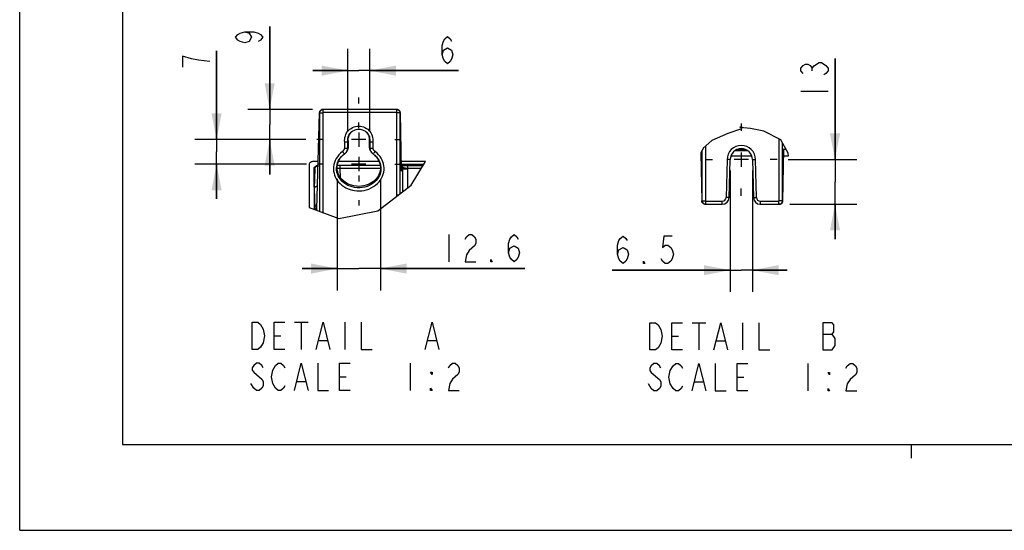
# Model space of a CAD drawing. Header units: inches. Extents: x 0 to 82.7, y 0 to 58.5.
# Tile 1 of 79: x 0 to 28.3, y 0 to 14.6. Entities that reach past the tile are written whole.
import ezdxf

# ---------------------------------------------------------------- set-up
doc = ezdxf.new("R2010")
doc.units = ezdxf.units.IN
doc.header["$LTSCALE"] = 4.547244
doc.header["$MEASUREMENT"] = 0
doc.linetypes.add('CENTER', pattern=[0.6, 0.375, -0.075, 0.075, -0.075])
doc.layers.get('0').update_dxf_attribs({"linetype": 'CONTINUOUS'})
doc.layers.add('DEFAULT_1', color=7, linetype='CENTER')
doc.styles.get("Standard").update_dxf_attribs({"font": 'txt', "width": 0.8})
doc.dimstyles.new('DIMSTYLE_3', dxfattribs={"dimtxt": 0.78125, "dimasz": 0.75, "dimexe": 0.18, "dimexo": 0.0625, "dimgap": 0.09, "dimtad": 1, "dimdec": 0, "dimlfac": 0.4, "dimzin": 4, "dimdsep": 46, "dimtxsty": 'STANDARD', "dimblk": '_FILLED', "dimblk1": '_FILLED', "dimblk2": '_FILLED', "dimcen": 0.09, "dimadec": 0, "dimazin": 0, "dimtfac": 1, "dimtdec": 0, "dimtofl": 0, "dimtmove": 0, "dimatfit": 3, "dimldrblk": '_FILLED', "dimfxl": 1, "dimtolj": 1, "dimtzin": 4, "dimarcsym": 0})
doc.dimstyles.new('DIMSTYLE_4', dxfattribs={"dimtxt": 0.78125, "dimasz": 0.75, "dimexe": 0.18, "dimexo": 0.0625, "dimgap": 0.09, "dimtad": 1, "dimdec": 1, "dimlfac": 0.4, "dimzin": 4, "dimdsep": 46, "dimtxsty": 'STANDARD', "dimblk": '_FILLED', "dimblk1": '_FILLED', "dimblk2": '_FILLED', "dimcen": 0.09, "dimadec": 0, "dimazin": 0, "dimtfac": 1, "dimtdec": 1, "dimtofl": 0, "dimtmove": 0, "dimatfit": 3, "dimldrblk": '_FILLED', "dimfxl": 1, "dimtolj": 1, "dimtzin": 4, "dimarcsym": 0})

# ---------------------------------------------------------------- blocks, each defined once
blk = doc.blocks.new('_FILLED')
at = {"color": 0, "linetype": 'BYBLOCK'}
blk.add_solid([(0, 0), (-1, 0.193), (-1, -0.193)], dxfattribs=at)
blk = doc.blocks.new('*D7')
at = {"color": 7, "linetype": 'CONTINUOUS'}
for p, q in [((7.173, 12.066), (7.173, 14.449)), ((7.173, 14.449), (7.173, 11.635)), ((8.397, 12.066), (6.548, 12.066)), ((7.173, 10.204), (7.173, 11.635)), ((8.21, 11.204), (6.548, 11.204)), ((7.173, 11.204), (7.173, 10.204))]:
    blk.add_line(p, q, dxfattribs=at)
at = {"color": 7, "linetype": 'CONTINUOUS', "xscale": 0.75, "yscale": 0.75, "zscale": 0.75}
for p, rotation in [((7.173, 12.066), 270), ((7.173, 11.204), 90)]:
    blk.add_blockref('_FILLED', p, dxfattribs=dict(at, rotation=rotation))
blk = doc.blocks.new('*D8')
at = {"color": 7, "linetype": 'CONTINUOUS'}
for p, q in [((5.649, 11.204), (5.649, 13.749)), ((5.649, 13.749), (5.649, 10.852)), ((8.21, 11.204), (5.024, 11.204)), ((5.649, 9.501), (5.649, 10.852)), ((8.229, 10.501), (5.024, 10.501)), ((5.649, 10.501), (5.649, 9.501))]:
    blk.add_line(p, q, dxfattribs=at)
at = {"color": 7, "linetype": 'CONTINUOUS', "xscale": 0.75, "yscale": 0.75, "zscale": 0.75}
for p, rotation in [((5.649, 11.204), 270), ((5.649, 10.501), 90)]:
    blk.add_blockref('_FILLED', p, dxfattribs=dict(at, rotation=rotation))
blk = doc.blocks.new('*D9')
at = {"color": 7, "linetype": 'CONTINUOUS'}
for p, q in [((9.416, 11.447), (9.416, 13.805)), ((10.043, 11.447), (10.043, 13.805)), ((9.416, 13.18), (8.416, 13.18)), ((8.416, 13.18), (9.729, 13.18)), ((12.587, 13.181), (9.729, 13.18)), ((10.043, 13.18), (12.587, 13.181))]:
    blk.add_line(p, q, dxfattribs=at)
at = {"color": 7, "linetype": 'CONTINUOUS', "xscale": 0.75, "yscale": 0.75, "zscale": 0.75}
for p, rotation in [((9.416, 13.18), 0.0021529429), ((10.043, 13.18), 180.0016239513)]:
    blk.add_blockref('_FILLED', p, dxfattribs=dict(at, rotation=rotation))
blk = doc.blocks.new('*D10')
at = {"color": 7, "linetype": 'CONTINUOUS'}
for p, q in [((23.394, 10.628), (23.394, 13.526)), ((23.394, 13.526), (23.394, 9.988)), ((22.051, 10.628), (24.019, 10.628)), ((23.394, 8.348), (23.394, 9.988)), ((22.098, 9.348), (24.019, 9.348)), ((23.394, 9.348), (23.394, 8.348))]:
    blk.add_line(p, q, dxfattribs=at)
at = {"color": 7, "linetype": 'CONTINUOUS', "xscale": 0.75, "yscale": 0.75, "zscale": 0.75}
for p, rotation in [((23.394, 10.628), 270), ((23.394, 9.348), 90)]:
    blk.add_blockref('_FILLED', p, dxfattribs=dict(at, rotation=rotation))
blk = doc.blocks.new('*D11')
at = {"color": 7, "linetype": 'CONTINUOUS'}
for p, q in [((9.109, 10.082), (9.109, 6.879)), ((10.35, 10.082), (10.35, 6.879)), ((9.109, 7.504), (8.109, 7.504)), ((8.109, 7.504), (9.73, 7.504)), ((14.498, 7.504), (9.73, 7.504)), ((10.35, 7.504), (14.498, 7.504))]:
    blk.add_line(p, q, dxfattribs=at)
at = {"color": 7, "linetype": 'CONTINUOUS', "xscale": 0.75, "yscale": 0.75, "zscale": 0.75}
blk.add_blockref('_FILLED', (9.109, 7.504), dxfattribs=at)
at = {"color": 7, "linetype": 'CONTINUOUS', "xscale": 0.75, "yscale": 0.75, "zscale": 0.75, "rotation": 180}
blk.add_blockref('_FILLED', (10.35, 7.504), dxfattribs=at)
blk = doc.blocks.new('*D12')
at = {"color": 7, "linetype": 'CONTINUOUS'}
for p, q in [((20.385, 10.315), (20.385, 6.834)), ((21.025, 10.315), (21.025, 6.834)), ((20.385, 7.459), (17, 7.459)), ((17, 7.459), (20.705, 7.459)), ((22.025, 7.459), (20.705, 7.459)), ((21.025, 7.459), (22.025, 7.459))]:
    blk.add_line(p, q, dxfattribs=at)
at = {"color": 7, "linetype": 'CONTINUOUS', "xscale": 0.75, "yscale": 0.75, "zscale": 0.75}
blk.add_blockref('_FILLED', (20.385, 7.459), dxfattribs=at)
at = {"color": 7, "linetype": 'CONTINUOUS', "xscale": 0.75, "yscale": 0.75, "zscale": 0.75, "rotation": 180}
blk.add_blockref('_FILLED', (21.025, 7.459), dxfattribs=at)

msp = doc.modelspace()

# ---------------------------------------------------------------- linework, layer by layer
at = {"color": 7, "linetype": 'CONTINUOUS'}
for p, q in [((0, 0), (0, 58.465)), ((2.953, 56.004), (2.953, 2.461)), ((22.743, 13.174), (22.743, 13.253)), ((22.418, 12.589), (23.199, 12.589)), ((8.597, 11.97), (8.521, 9.212)), ((8.598, 11.981), (8.597, 11.968)), ((8.597, 11.97), (8.597, 11.968)), ((8.597, 11.968), (8.699, 11.968)), ((8.611, 9.139), (8.611, 11.968)), ((8.659, 12.059), (8.647, 12.053)), ((10.823, 12.066), (8.696, 12.066)), ((8.699, 11.968), (8.699, 9.106)), ((8.709, 11.978), (8.709, 12.066)), ((10.814, 11.978), (8.709, 11.978)), ((10.814, 12.066), (10.814, 11.978)), ((10.836, 12.065), (10.814, 12.066)), ((10.823, 9.606), (10.823, 11.968)), ((10.922, 11.968), (10.823, 11.968)), ((10.863, 12.053), (10.874, 12.046)), ((10.912, 11.968), (10.912, 9.646)), ((10.954, 10.339), (10.922, 11.97)), ((10.922, 11.968), (10.922, 11.97)), ((9.5, 11.403), (9.531, 11.431)), ((9.729, 11.41), (9.729, 10.997)), ((9.946, 11.414), (9.969, 11.388)), ((20.319, 11.378), (19.86, 11.179)), ((20.713, 11.512), (20.319, 11.378)), ((20.674, 11.553), (20.67, 11.564)), ((20.67, 11.564), (20.685, 11.564)), ((20.971, 11.518), (20.674, 11.553)), ((20.685, 11.564), (20.702, 11.564)), ((20.702, 11.564), (20.717, 11.564)), ((20.717, 11.564), (20.713, 11.512)), ((21.355, 11.446), (20.971, 11.518)), ((21.844, 11.192), (21.355, 11.446)), ((9.361, 11.13), (9.327, 11.128)), ((9.327, 10.959), (9.327, 11.128)), ((9.389, 11.132), (9.361, 11.13)), ((9.408, 11.134), (9.389, 11.132)), ((9.416, 11.134), (9.431, 11.157)), ((9.416, 10.959), (9.416, 11.134)), ((9.432, 10.98), (9.432, 11.157)), ((9.936, 11.204), (9.522, 11.204)), ((10.027, 11.156), (10.031, 10.98)), ((10.027, 11.156), (10.043, 11.134)), ((10.043, 11.134), (10.047, 10.959)), ((10.076, 11.132), (10.049, 11.134)), ((10.132, 11.129), (10.136, 10.961)), ((19.86, 11.179), (19.611, 10.959)), ((21.795, 9.446), (21.795, 11.217)), ((22.048, 10.816), (21.844, 11.192)), ((21.884, 9.446), (21.884, 11.118)), ((9.275, 10.757), (9.322, 10.794)), ((9.302, 10.81), (9.284, 10.832)), ((9.307, 10.804), (9.302, 10.81)), ((9.327, 10.959), (9.416, 10.959)), ((9.337, 10.806), (9.347, 10.816)), ((9.347, 10.816), (9.357, 10.825)), ((9.432, 10.98), (9.416, 10.959)), ((10.031, 10.98), (10.047, 10.959)), ((10.053, 10.96), (10.069, 10.96)), ((10.069, 10.96), (10.092, 10.961)), ((10.092, 10.961), (10.136, 10.961)), ((10.129, 10.802), (10.184, 10.757)), ((10.16, 10.809), (10.177, 10.831)), ((10.173, 10.766), (10.187, 10.753)), ((10.177, 10.831), (10.198, 10.86)), ((10.184, 10.757), (10.193, 10.749)), ((10.187, 10.753), (10.229, 10.709)), ((10.253, 10.813), (10.198, 10.86)), ((10.3, 10.765), (10.253, 10.813)), ((19.611, 10.959), (19.545, 10.813)), ((19.545, 10.813), (19.57, 9.446)), ((19.586, 9.446), (19.586, 10.904)), ((19.675, 11.015), (19.675, 9.446)), ((20.898, 10.883), (20.513, 10.883)), ((20.53, 10.895), (20.879, 10.895)), ((20.827, 10.923), (20.583, 10.923)), ((20.705, 10.834), (20.705, 10.421)), ((21.983, 10.923), (21.886, 10.923)), ((21.901, 9.446), (21.93, 10.923)), ((21.983, 10.935), (21.983, 10.923)), ((22.059, 10.735), (22.048, 10.816)), ((8.302, 10.472), (8.302, 9.253)), ((8.559, 10.57), (8.401, 10.57)), ((9.116, 10.466), (9.147, 10.466)), ((10.315, 10.57), (9.143, 10.57)), ((9.147, 10.466), (10.345, 10.466)), ((9.197, 10.385), (9.197, 10.466)), ((9.936, 10.501), (9.522, 10.501)), ((9.729, 10.708), (9.729, 10.294)), ((10.229, 10.709), (10.265, 10.663)), ((11.64, 10.57), (10.949, 10.57)), ((11.593, 10.491), (10.951, 10.491)), ((11.069, 10.453), (11.029, 10.453)), ((11.115, 10.454), (11.069, 10.453)), ((11.57, 10.454), (11.115, 10.454)), ((11.14, 10.375), (11.14, 10.454)), ((11.233, 9.892), (11.64, 10.57)), ((20.296, 10.629), (20.268, 9.542)), ((20.384, 10.628), (20.296, 10.629)), ((20.357, 9.54), (20.385, 10.628)), ((20.385, 10.628), (20.384, 10.628)), ((20.404, 10.735), (21.006, 10.735)), ((20.912, 10.628), (20.498, 10.628)), ((21.025, 10.628), (21.053, 9.54)), ((21.142, 9.542), (21.113, 10.629)), ((21.926, 10.735), (22.059, 10.735)), ((8.467, 10.373), (8.45, 9.789)), ((8.451, 9.837), (8.451, 10.393)), ((8.451, 10.393), (8.468, 10.385)), ((8.467, 10.373), (8.467, 10.38)), ((9.11, 10.387), (9.197, 10.385)), ((9.207, 10.105), (9.197, 10.385)), ((9.197, 10.385), (10.35, 10.385)), ((10.954, 10.345), (10.954, 10.343)), ((10.954, 10.343), (10.954, 10.325)), ((10.954, 10.317), (10.954, 10.33)), ((10.954, 10.31), (10.954, 10.319)), ((10.954, 10.312), (10.954, 10.314)), ((10.954, 10.312), (10.955, 10.305)), ((10.955, 10.308), (10.955, 10.31)), ((10.956, 10.296), (10.998, 10.359)), ((10.956, 10.296), (10.956, 10.296)), ((10.996, 10.452), (10.969, 10.452)), ((11.029, 10.453), (10.996, 10.452)), ((11.141, 10.359), (10.998, 10.359)), ((10.998, 9.712), (10.998, 10.359)), ((11.523, 10.375), (11.14, 10.375)), ((11.141, 9.821), (11.141, 10.359)), ((9.247, 10.058), (9.207, 10.105)), ((9.291, 10.016), (9.247, 10.058)), ((9.341, 9.978), (9.291, 10.016)), ((10.19, 9.991), (10.141, 9.951)), ((10.272, 9.156), (11.233, 9.892)), ((8.45, 9.789), (8.45, 9.787)), ((8.45, 9.787), (8.47, 9.23)), ((8.45, 9.787), (8.45, 9.198)), ((10.859, 9.606), (10.823, 9.606)), ((19.571, 9.438), (19.57, 9.446)), ((19.57, 9.446), (19.675, 9.446)), ((19.671, 9.348), (20.16, 9.348)), ((19.684, 9.348), (19.684, 9.437)), ((19.684, 9.437), (20.16, 9.437)), ((20.16, 9.348), (20.16, 9.437)), ((20.357, 9.54), (20.268, 9.542)), ((21.053, 9.54), (21.142, 9.542)), ((21.25, 9.437), (21.785, 9.437)), ((21.25, 9.437), (21.25, 9.348)), ((21.25, 9.348), (21.8, 9.348)), ((21.785, 9.348), (21.785, 9.437)), ((21.901, 9.446), (21.795, 9.446)), ((21.9, 9.438), (21.901, 9.446)), ((8.302, 9.253), (9.154, 8.939)), ((8.472, 9.199), (8.472, 9.19)), ((8.522, 9.221), (8.52, 9.185)), ((8.521, 9.196), (8.52, 9.172)), ((8.52, 9.18), (8.52, 9.173)), ((8.522, 9.244), (8.522, 9.242)), ((9.154, 8.939), (10.272, 9.156)), ((12.31, 8.48), (12.31, 7.699)), ((7.886, 5.963), (8.276, 5.963)), ((8.081, 5.963), (8.081, 5.181)), ((9.331, 5.963), (9.331, 5.181)), ((19.294, 5.953), (19.685, 5.953)), ((19.489, 5.953), (19.489, 5.171)), ((20.739, 5.953), (20.739, 5.171)), ((7.3, 5.572), (7.495, 5.572)), ((8.589, 5.442), (8.823, 5.442)), ((11.714, 5.442), (11.948, 5.442)), ((18.708, 5.562), (18.903, 5.562)), ((19.997, 5.432), (20.231, 5.432)), ((23.044, 5.627), (23.317, 5.627)), ((23.396, 5.301), (23.396, 5.497)), ((6.714, 4.53), (6.948, 4.335)), ((11.206, 4.791), (11.206, 4.01)), ((22.614, 4.781), (22.614, 3.999)), ((7.964, 4.27), (8.198, 4.27)), ((9.175, 4.4), (9.37, 4.4)), ((18.122, 4.52), (18.356, 4.325)), ((19.372, 4.26), (19.606, 4.26)), ((20.583, 4.39), (20.778, 4.39)), ((6.714, 4.075), (6.636, 4.205)), ((2.953, 2.461), (79.724, 2.461)), ((25.591, 2.067), (25.591, 2.461)), ((0, 0), (82.677, 0))]:
    msp.add_line(p, q, dxfattribs=at)
for points in [[(6.457, 14.293), (6.587, 14.254), (6.652, 14.137), (6.587, 14.019), (6.457, 13.98), (6.327, 14.019), (6.262, 14.058), (6.196, 14.137), (6.262, 14.215), (6.327, 14.254), (6.457, 14.293), (6.717, 14.293), (6.847, 14.254), (6.913, 14.215), (6.978, 14.137), (6.913, 14.058), (6.847, 14.019)], [(12.118, 13.636), (12.157, 13.766), (12.274, 13.832), (12.392, 13.766), (12.431, 13.636), (12.392, 13.506), (12.352, 13.441), (12.274, 13.376), (12.196, 13.441), (12.157, 13.506), (12.118, 13.636), (12.118, 13.897), (12.157, 14.027), (12.196, 14.092), (12.274, 14.157), (12.352, 14.092), (12.392, 14.027)], [(4.933, 13.515), (4.672, 13.593), (4.672, 13.281)], [(5.453, 13.437), (5.128, 13.476), (4.933, 13.515)], [(22.483, 13.096), (22.418, 13.174), (22.418, 13.253), (22.483, 13.331), (22.548, 13.37), (22.613, 13.37), (22.678, 13.331), (22.743, 13.253), (22.808, 13.331)], [(22.808, 13.331), (22.938, 13.409), (23.003, 13.409)], [(23.003, 13.409), (23.134, 13.331), (23.199, 13.253), (23.199, 13.174), (23.134, 13.096), (23.069, 13.057)], [(8.647, 12.053), (8.636, 12.046), (8.627, 12.038), (8.618, 12.028), (8.611, 12.017), (8.605, 12.006), (8.601, 11.993), (8.598, 11.981)], [(8.611, 11.968), (8.611, 11.981), (8.614, 11.993), (8.618, 12.005), (8.624, 12.017), (8.631, 12.028), (8.639, 12.037), (8.649, 12.046), (8.66, 12.053), (8.671, 12.059), (8.684, 12.063), (8.696, 12.065)], [(8.709, 12.066), (8.684, 12.065), (8.671, 12.063), (8.659, 12.059)], [(8.699, 11.968), (8.699, 11.969), (8.7, 11.971), (8.701, 11.973), (8.701, 11.974), (8.703, 11.975), (8.704, 11.976), (8.705, 11.977), (8.707, 11.977), (8.709, 11.978)], [(10.823, 11.968), (10.823, 11.969), (10.823, 11.971), (10.822, 11.973), (10.821, 11.974), (10.82, 11.975), (10.818, 11.976), (10.817, 11.977), (10.815, 11.977), (10.814, 11.978)], [(10.826, 12.065), (10.839, 12.063), (10.851, 12.059), (10.863, 12.053)], [(10.922, 11.968), (10.921, 11.98), (10.918, 11.993), (10.914, 12.005), (10.909, 12.016), (10.902, 12.027), (10.893, 12.037), (10.884, 12.045), (10.873, 12.052), (10.862, 12.058), (10.849, 12.063), (10.836, 12.065)], [(10.874, 12.046), (10.883, 12.037), (10.892, 12.028), (10.899, 12.017), (10.905, 12.005), (10.909, 11.993), (10.911, 11.981), (10.912, 11.968)], [(9.51, 11.525), (9.551, 11.548), (9.593, 11.566), (9.637, 11.579), (9.683, 11.587), (9.729, 11.59), (9.775, 11.587), (9.821, 11.579), (9.866, 11.566), (9.908, 11.548), (9.949, 11.525)], [(9.327, 11.128), (9.323, 11.175), (9.325, 11.221), (9.332, 11.266), (9.344, 11.31), (9.361, 11.353), (9.382, 11.394), (9.408, 11.432)], [(9.408, 11.432), (9.439, 11.467), (9.473, 11.498), (9.51, 11.525)], [(9.416, 11.134), (9.412, 11.17), (9.413, 11.206), (9.417, 11.242), (9.426, 11.278), (9.439, 11.312), (9.456, 11.345), (9.476, 11.375), (9.5, 11.403)], [(9.429, 11.228), (9.434, 11.263), (9.443, 11.296), (9.455, 11.329)], [(9.455, 11.329), (9.471, 11.36), (9.49, 11.388), (9.512, 11.414)], [(9.522, 11.424), (9.526, 11.428), (9.556, 11.449), (9.588, 11.468), (9.622, 11.482), (9.657, 11.493), (9.693, 11.499), (9.729, 11.501), (9.766, 11.499), (9.802, 11.493), (9.837, 11.482), (9.871, 11.468), (9.903, 11.449), (9.933, 11.427), (9.937, 11.424)], [(9.928, 11.431), (9.959, 11.403), (9.983, 11.375), (10.003, 11.345), (10.02, 11.312), (10.033, 11.278), (10.041, 11.242), (10.046, 11.206), (10.047, 11.17), (10.043, 11.134)], [(9.949, 11.525), (9.986, 11.498), (10.02, 11.467), (10.05, 11.432)], [(9.969, 11.388), (9.988, 11.36), (10.004, 11.329)], [(10.004, 11.329), (10.016, 11.296), (10.025, 11.263), (10.03, 11.228)], [(10.05, 11.432), (10.076, 11.395), (10.098, 11.354), (10.115, 11.311), (10.127, 11.267), (10.134, 11.222)], [(9.416, 11.134), (9.415, 11.134), (9.412, 11.134), (9.408, 11.134)], [(9.432, 11.157), (9.428, 11.193), (9.429, 11.228)], [(10.03, 11.228), (10.03, 11.193), (10.027, 11.156)], [(10.049, 11.134), (10.045, 11.134), (10.043, 11.134)], [(10.132, 11.129), (10.117, 11.13), (10.076, 11.132)], [(10.134, 11.222), (10.135, 11.176), (10.132, 11.129)], [(9.157, 10.764), (9.115, 10.712), (9.08, 10.657), (9.052, 10.6), (9.03, 10.542), (9.014, 10.483), (9.006, 10.422), (9.003, 10.362), (9.008, 10.302), (9.019, 10.242), (9.035, 10.185), (9.056, 10.131), (9.083, 10.08), (9.114, 10.032), (9.151, 9.985)], [(9.246, 10.012), (9.201, 10.064), (9.165, 10.115), (9.138, 10.165), (9.117, 10.217), (9.103, 10.271), (9.094, 10.326), (9.092, 10.38), (9.096, 10.433), (9.106, 10.485), (9.121, 10.535), (9.141, 10.583), (9.167, 10.629), (9.197, 10.674), (9.233, 10.717), (9.275, 10.757)], [(9.262, 10.86), (9.206, 10.813), (9.157, 10.764)], [(9.188, 10.655), (9.2, 10.672), (9.213, 10.689), (9.226, 10.705), (9.24, 10.721), (9.255, 10.737), (9.27, 10.753), (9.279, 10.76)], [(9.262, 10.86), (9.267, 10.864), (9.273, 10.869), (9.278, 10.873), (9.283, 10.877), (9.287, 10.881), (9.291, 10.885), (9.294, 10.889), (9.297, 10.893), (9.3, 10.897), (9.303, 10.901), (9.305, 10.905), (9.307, 10.909), (9.309, 10.912), (9.311, 10.915), (9.313, 10.919), (9.314, 10.922), (9.316, 10.926), (9.318, 10.929), (9.319, 10.933), (9.321, 10.937), (9.322, 10.941), (9.324, 10.945), (9.325, 10.948), (9.326, 10.951), (9.326, 10.954), (9.327, 10.957), (9.327, 10.959)], [(9.284, 10.832), (9.269, 10.85), (9.262, 10.86)], [(9.322, 10.794), (9.319, 10.793), (9.317, 10.794), (9.314, 10.796), (9.31, 10.8), (9.307, 10.804)], [(9.322, 10.794), (9.334, 10.804), (9.337, 10.806)], [(9.337, 10.806), (9.345, 10.815), (9.367, 10.835)], [(9.355, 10.825), (9.364, 10.835), (9.371, 10.845)], [(9.367, 10.835), (9.376, 10.846), (9.385, 10.857)], [(9.371, 10.845), (9.378, 10.854), (9.383, 10.863), (9.388, 10.871), (9.392, 10.879), (9.396, 10.888), (9.4, 10.897), (9.404, 10.907), (9.408, 10.916), (9.41, 10.925), (9.413, 10.934), (9.414, 10.942), (9.415, 10.951), (9.416, 10.959)], [(9.385, 10.857), (9.392, 10.868), (9.399, 10.88), (9.405, 10.891), (9.41, 10.902), (9.415, 10.912), (9.419, 10.923), (9.423, 10.933), (9.426, 10.943), (9.429, 10.953), (9.43, 10.962), (9.431, 10.971), (9.432, 10.98)], [(10.031, 10.98), (10.031, 10.971), (10.033, 10.962), (10.034, 10.952), (10.037, 10.942), (10.04, 10.932), (10.044, 10.921)], [(10.044, 10.921), (10.048, 10.911), (10.053, 10.9), (10.058, 10.889), (10.064, 10.878), (10.071, 10.866), (10.078, 10.855), (10.087, 10.844)], [(10.047, 10.959), (10.049, 10.96), (10.053, 10.96)], [(10.047, 10.959), (10.048, 10.945), (10.051, 10.93), (10.055, 10.916), (10.061, 10.901), (10.067, 10.887), (10.074, 10.873), (10.081, 10.86), (10.089, 10.847)], [(10.087, 10.844), (10.096, 10.834), (10.105, 10.823), (10.116, 10.813), (10.129, 10.802)], [(10.089, 10.847), (10.099, 10.833), (10.112, 10.819), (10.127, 10.804), (10.129, 10.802)], [(10.198, 10.86), (10.188, 10.868), (10.178, 10.877), (10.171, 10.886), (10.164, 10.894), (10.159, 10.902), (10.154, 10.91), (10.149, 10.919), (10.145, 10.929), (10.141, 10.938), (10.139, 10.946), (10.137, 10.954), (10.136, 10.961)], [(10.144, 10.789), (10.145, 10.79), (10.146, 10.791), (10.148, 10.794), (10.16, 10.809)], [(10.193, 10.749), (10.235, 10.706), (10.271, 10.661), (10.301, 10.615), (10.325, 10.568), (10.344, 10.519), (10.357, 10.467), (10.365, 10.414), (10.367, 10.361), (10.363, 10.309), (10.353, 10.259), (10.339, 10.21), (10.32, 10.165), (10.298, 10.122), (10.269, 10.079), (10.233, 10.034), (10.19, 9.991)], [(10.213, 9.894), (10.265, 9.939), (10.311, 9.988), (10.35, 10.04), (10.384, 10.094), (10.411, 10.152), (10.432, 10.211), (10.446, 10.271), (10.454, 10.333), (10.455, 10.393), (10.45, 10.452), (10.438, 10.509), (10.422, 10.565), (10.4, 10.617), (10.374, 10.667), (10.341, 10.716), (10.3, 10.765)], [(8.401, 10.57), (8.387, 10.569), (8.375, 10.566), (8.363, 10.562), (8.351, 10.557), (8.341, 10.55), (8.331, 10.542), (8.323, 10.532), (8.316, 10.522), (8.31, 10.51), (8.306, 10.498), (8.303, 10.486), (8.302, 10.472)], [(8.467, 10.37), (8.467, 10.383), (8.47, 10.396), (8.474, 10.408), (8.48, 10.42), (8.488, 10.431), (8.496, 10.44), (8.507, 10.449), (8.518, 10.456), (8.53, 10.462), (8.541, 10.465), (8.553, 10.468), (8.556, 10.468)], [(9.207, 10.105), (9.18, 10.145), (9.157, 10.187), (9.139, 10.231), (9.124, 10.279), (9.114, 10.329), (9.109, 10.38), (9.111, 10.43), (9.118, 10.481), (9.129, 10.529), (9.144, 10.573), (9.164, 10.615), (9.188, 10.655)], [(10.265, 10.663), (10.294, 10.615), (10.317, 10.564), (10.335, 10.513), (10.345, 10.463), (10.35, 10.413), (10.349, 10.363), (10.343, 10.314), (10.332, 10.266), (10.316, 10.218), (10.293, 10.171), (10.265, 10.125), (10.232, 10.081), (10.194, 10.041), (10.152, 10.003), (10.105, 9.969), (10.054, 9.939), (9.998, 9.913), (9.938, 9.892), (9.873, 9.876), (9.803, 9.865), (9.733, 9.861), (9.662, 9.865), (9.59, 9.875), (9.522, 9.892), (9.458, 9.915), (9.397, 9.944), (9.341, 9.978)], [(21.025, 10.628), (21.026, 10.628), (21.113, 10.629)], [(8.451, 10.393), (8.452, 10.398), (8.453, 10.403), (8.455, 10.408), (8.458, 10.412), (8.462, 10.415), (8.466, 10.418), (8.471, 10.42), (8.476, 10.421), (8.481, 10.422)], [(8.467, 10.38), (8.469, 10.389), (8.473, 10.399), (8.478, 10.407), (8.485, 10.415), (8.492, 10.423), (8.501, 10.429), (8.511, 10.434), (8.521, 10.438), (8.532, 10.441), (8.543, 10.443), (8.555, 10.444)], [(10.969, 10.452), (10.959, 10.451), (10.951, 10.451)], [(10.999, 10.403), (10.984, 10.417), (10.975, 10.425), (10.964, 10.432), (10.952, 10.439), (10.952, 10.439)], [(10.991, 10.394), (10.989, 10.398), (10.987, 10.403), (10.984, 10.407), (10.982, 10.411), (10.979, 10.414), (10.976, 10.418), (10.973, 10.421), (10.97, 10.424), (10.967, 10.426), (10.964, 10.429), (10.961, 10.431), (10.958, 10.433), (10.955, 10.435), (10.952, 10.437), (10.952, 10.437)], [(10.954, 10.311), (10.954, 10.31), (10.955, 10.308), (10.955, 10.307), (10.955, 10.308)], [(10.956, 10.296), (10.955, 10.308), (10.955, 10.31)], [(10.955, 10.301), (10.955, 10.298), (10.956, 10.296)], [(10.998, 10.359), (10.998, 10.366), (10.997, 10.372), (10.996, 10.378), (10.995, 10.383), (10.993, 10.389), (10.991, 10.394)], [(11.14, 10.375), (11.124, 10.376), (11.108, 10.376), (11.094, 10.377), (11.08, 10.378), (11.068, 10.379), (11.057, 10.38), (11.046, 10.382), (11.037, 10.384), (11.028, 10.386), (11.02, 10.389), (11.013, 10.393), (11.006, 10.397), (10.999, 10.403)], [(11.141, 10.359), (11.141, 10.362), (11.141, 10.365), (11.141, 10.367), (11.14, 10.37), (11.14, 10.372), (11.14, 10.375)], [(9.151, 9.985), (9.193, 9.94), (9.242, 9.898)], [(9.242, 9.898), (9.298, 9.859), (9.36, 9.822), (9.423, 9.792), (9.484, 9.769), (9.546, 9.753), (9.61, 9.741), (9.677, 9.734), (9.745, 9.733), (9.814, 9.737), (9.882, 9.747), (9.95, 9.762), (10.017, 9.785), (10.085, 9.816), (10.152, 9.853), (10.213, 9.894)], [(10.141, 9.951), (10.089, 9.917), (10.032, 9.887), (9.969, 9.862), (9.902, 9.842), (9.83, 9.828), (9.757, 9.822), (9.684, 9.822), (9.611, 9.831), (9.542, 9.846), (9.479, 9.866), (9.42, 9.89), (9.361, 9.922), (9.302, 9.963), (9.246, 10.012)], [(8.539, 9.861), (8.527, 9.86), (8.516, 9.858), (8.505, 9.855), (8.494, 9.851), (8.485, 9.845), (8.476, 9.839), (8.468, 9.832), (8.462, 9.824), (8.457, 9.815), (8.453, 9.806), (8.451, 9.797), (8.45, 9.789)], [(19.638, 9.353), (19.632, 9.356), (19.626, 9.359), (19.62, 9.362), (19.614, 9.366), (19.608, 9.37), (19.602, 9.375), (19.597, 9.38), (19.592, 9.386), (19.587, 9.393), (19.583, 9.399), (19.579, 9.407), (19.576, 9.414), (19.574, 9.422), (19.572, 9.43), (19.571, 9.438)], [(19.586, 9.446), (19.587, 9.434), (19.589, 9.421), (19.594, 9.409), (19.599, 9.397), (19.606, 9.386), (19.615, 9.377), (19.625, 9.368), (19.635, 9.361), (19.647, 9.355), (19.659, 9.351), (19.672, 9.349), (19.684, 9.348)], [(19.671, 9.348), (19.664, 9.348), (19.658, 9.349), (19.651, 9.35), (19.645, 9.351), (19.638, 9.353)], [(19.675, 9.446), (19.675, 9.445), (19.675, 9.443), (19.676, 9.442), (19.677, 9.44), (19.678, 9.439), (19.68, 9.438), (19.681, 9.437), (19.683, 9.437), (19.684, 9.437)], [(21.785, 9.437), (21.787, 9.437), (21.789, 9.437), (21.79, 9.438), (21.792, 9.439), (21.793, 9.44), (21.794, 9.442), (21.795, 9.443), (21.795, 9.445), (21.795, 9.446)], [(21.884, 9.446), (21.883, 9.434), (21.881, 9.421), (21.876, 9.409), (21.871, 9.397), (21.864, 9.387), (21.855, 9.377), (21.845, 9.368), (21.835, 9.361), (21.823, 9.355), (21.811, 9.351), (21.798, 9.349), (21.785, 9.348)], [(21.8, 9.348), (21.807, 9.348), (21.813, 9.349), (21.82, 9.35), (21.826, 9.351), (21.833, 9.353)], [(21.833, 9.353), (21.839, 9.356), (21.845, 9.359), (21.851, 9.362), (21.857, 9.366), (21.863, 9.37), (21.869, 9.375), (21.874, 9.38), (21.879, 9.386), (21.884, 9.393), (21.888, 9.399), (21.892, 9.407), (21.895, 9.414), (21.897, 9.422), (21.899, 9.43), (21.9, 9.438)], [(8.469, 9.248), (8.47, 9.257), (8.473, 9.267), (8.476, 9.276), (8.481, 9.284), (8.487, 9.292)], [(8.47, 9.23), (8.471, 9.214), (8.472, 9.199)], [(8.484, 9.186), (8.488, 9.194), (8.494, 9.203), (8.501, 9.212), (8.51, 9.22), (8.519, 9.226), (8.522, 9.227)], [(8.487, 9.292), (8.495, 9.299), (8.503, 9.305), (8.513, 9.311), (8.523, 9.315), (8.524, 9.316)], [(12.779, 8.35), (12.818, 8.415), (12.896, 8.48), (12.974, 8.48), (13.053, 8.415), (13.092, 8.35), (13.092, 8.22), (13.053, 8.155)], [(14.029, 7.959), (14.068, 8.089), (14.185, 8.155), (14.303, 8.089), (14.342, 7.959), (14.303, 7.829), (14.263, 7.764), (14.185, 7.699), (14.107, 7.764), (14.068, 7.829), (14.029, 7.959), (14.029, 8.22), (14.068, 8.35), (14.107, 8.415), (14.185, 8.48), (14.263, 8.415), (14.303, 8.35)], [(17.156, 7.914), (17.195, 8.045), (17.312, 8.11), (17.429, 8.045), (17.469, 7.914), (17.429, 7.784), (17.39, 7.719), (17.312, 7.654), (17.234, 7.719), (17.195, 7.784), (17.156, 7.914), (17.156, 8.175), (17.195, 8.305), (17.234, 8.37), (17.312, 8.435), (17.39, 8.37), (17.429, 8.305)], [(18.719, 8.435), (18.484, 8.435), (18.445, 8.11), (18.523, 8.175), (18.601, 8.175), (18.679, 8.11), (18.719, 8.045), (18.758, 7.914), (18.719, 7.784), (18.679, 7.719), (18.601, 7.654), (18.523, 7.654), (18.445, 7.719), (18.406, 7.784)], [(13.053, 8.155), (12.896, 8.024), (12.818, 7.894), (12.779, 7.699), (13.092, 7.699)], [(13.56, 7.699), (13.521, 7.699), (13.521, 7.764), (13.56, 7.699)], [(17.937, 7.654), (17.898, 7.654), (17.898, 7.719), (17.937, 7.654)], [(6.675, 5.963), (6.831, 5.963), (6.909, 5.898), (6.987, 5.767)], [(6.909, 5.247), (6.831, 5.181), (6.675, 5.181), (6.675, 5.963)], [(7.612, 5.181), (7.3, 5.181), (7.3, 5.963), (7.612, 5.963)], [(8.511, 5.181), (8.706, 5.963), (8.901, 5.181)], [(9.8, 5.963), (9.8, 5.181), (10.112, 5.181)], [(11.636, 5.181), (11.831, 5.963), (12.026, 5.181)], [(18.083, 5.953), (18.239, 5.953), (18.317, 5.887), (18.396, 5.757)], [(18.317, 5.236), (18.239, 5.171), (18.083, 5.171), (18.083, 5.953)], [(19.021, 5.171), (18.708, 5.171), (18.708, 5.953), (19.021, 5.953)], [(19.919, 5.171), (20.114, 5.953), (20.31, 5.171)], [(21.208, 5.953), (21.208, 5.171), (21.521, 5.171)], [(23.396, 5.497), (23.317, 5.627), (23.356, 5.692), (23.356, 5.887), (23.317, 5.953), (23.044, 5.953)], [(23.044, 5.953), (23.044, 5.171), (23.317, 5.171), (23.396, 5.301)], [(6.987, 5.767), (7.026, 5.572), (6.987, 5.377), (6.909, 5.247)], [(18.396, 5.757), (18.435, 5.562), (18.396, 5.367), (18.317, 5.236)], [(6.987, 4.661), (6.948, 4.726), (6.87, 4.791), (6.792, 4.791), (6.714, 4.726), (6.675, 4.661), (6.675, 4.596), (6.714, 4.53)], [(7.339, 4.075), (7.261, 4.205), (7.222, 4.4), (7.261, 4.596)], [(7.261, 4.596), (7.339, 4.726), (7.417, 4.791), (7.495, 4.791), (7.573, 4.726), (7.612, 4.661)], [(7.886, 4.01), (8.081, 4.791), (8.276, 4.01)], [(8.55, 4.791), (8.55, 4.01), (8.862, 4.01)], [(9.487, 4.01), (9.175, 4.01), (9.175, 4.791), (9.487, 4.791)], [(11.831, 4.53), (11.831, 4.465), (11.792, 4.53), (11.831, 4.53)], [(12.3, 4.661), (12.339, 4.726), (12.417, 4.791), (12.495, 4.791), (12.573, 4.726), (12.612, 4.661), (12.612, 4.53), (12.573, 4.465), (12.417, 4.335)], [(18.396, 4.65), (18.356, 4.716), (18.278, 4.781), (18.2, 4.781), (18.122, 4.716), (18.083, 4.65), (18.083, 4.585), (18.122, 4.52)], [(18.669, 4.195), (18.63, 4.39), (18.669, 4.585)], [(18.669, 4.585), (18.747, 4.716), (18.825, 4.781), (18.903, 4.781), (18.981, 4.716), (19.021, 4.65)], [(19.294, 3.999), (19.489, 4.781), (19.685, 3.999)], [(19.958, 4.781), (19.958, 3.999), (20.271, 3.999)], [(20.896, 3.999), (20.583, 3.999), (20.583, 4.781), (20.896, 4.781)], [(23.708, 4.65), (23.747, 4.716), (23.825, 4.781), (23.903, 4.781), (23.981, 4.716), (24.021, 4.65), (24.021, 4.52), (23.981, 4.455)], [(6.948, 4.335), (6.987, 4.27), (6.987, 4.14), (6.948, 4.075), (6.87, 4.01), (6.792, 4.01), (6.714, 4.075)], [(12.417, 4.335), (12.339, 4.205), (12.3, 4.01), (12.612, 4.01)], [(18.356, 4.325), (18.396, 4.26), (18.396, 4.13), (18.356, 4.065), (18.278, 3.999), (18.2, 3.999), (18.122, 4.065), (18.044, 4.195)], [(23.239, 4.52), (23.239, 4.455), (23.2, 4.52), (23.239, 4.52)], [(23.981, 4.455), (23.825, 4.325), (23.747, 4.195), (23.708, 3.999), (24.021, 3.999)], [(7.612, 4.14), (7.573, 4.075), (7.495, 4.01), (7.417, 4.01), (7.339, 4.075)], [(11.831, 4.01), (11.792, 4.01), (11.792, 4.075), (11.831, 4.01)], [(19.021, 4.13), (18.981, 4.065), (18.903, 3.999), (18.825, 3.999), (18.747, 4.065), (18.669, 4.195)], [(23.239, 3.999), (23.2, 3.999), (23.2, 4.065), (23.239, 3.999)]]:
    msp.add_lwpolyline(points, dxfattribs=at)
for centre, radius, start, end in [((20.705, 10.628), 0.408, 0.1726, 179.8274), ((20.705, 10.628), 0.32, 0, 180), ((10.123, 9.606), 0.7, 357.7182, 0.0003), ((20.16, 9.545), 0.108, 269.9997, 358.5001), ((20.16, 9.545), 0.197, 270, 358.5), ((21.25, 9.545), 0.197, 181.5, 270), ((21.25, 9.545), 0.108, 181.4997, 270.0001)]:
    msp.add_arc(centre, radius, start, end, dxfattribs=at)
at = {"layer": 'DEFAULT_1', "color": 7, "linetype": 'CENTER'}
for p, q in [((9.729, 12.237), (9.729, 12.41)), ((9.729, 11.534), (9.729, 11.688)), ((20.705, 11.661), (20.705, 11.452)), ((8.695, 11.204), (8.522, 11.204)), ((10.762, 11.204), (10.936, 11.204)), ((8.695, 10.501), (8.542, 10.501)), ((10.762, 10.501), (10.916, 10.501)), ((19.671, 10.628), (19.881, 10.628)), ((21.738, 10.628), (21.529, 10.628)), ((9.729, 10.17), (9.729, 9.997)), ((20.705, 9.594), (20.705, 9.803)), ((9.729, 9.467), (9.729, 9.313))]:
    msp.add_line(p, q, dxfattribs=at)

# ---------------------------------------------------------------- dimensions: what is measured, and where the dimension line sits
at = {"color": 7, "linetype": 'CONTINUOUS'}
for base, p1, p2, angle, picture, middle in [((7.173, 12.066), (8.21, 11.204), (8.397, 12.066), 90, '*D7', (6.978, 13.824)), ((5.649, 11.204), (8.229, 10.501), (8.21, 11.204), 90, '*D8', (5.453, 13.124)), ((10.043, 13.18), (9.416, 11.447), (10.043, 11.447), 0.0022, '*D9', (11.962, 13.376)), ((23.394, 9.348), (22.051, 10.628), (22.098, 9.348), 270, '*D10', (23.199, 12.276))]:
    dim = msp.add_linear_dim(base=base, p1=p1, p2=p2, angle=angle, dimstyle='DIMSTYLE_3', dxfattribs=at)
    dim.commit()
    dim.dimension.update_dxf_attribs({"geometry": picture, "text_midpoint": middle, "dimtype": 160})
for base, p1, p2, picture, middle in [((21.025, 7.459), (20.385, 10.315), (21.025, 10.315), '*D12', (17, 7.654)), ((10.35, 7.504), (9.109, 10.082), (10.35, 10.082), '*D11', (11.998, 7.699))]:
    dim = msp.add_linear_dim(base=base, p1=p1, p2=p2, dimstyle='DIMSTYLE_4', dxfattribs=at)
    dim.commit()
    dim.dimension.update_dxf_attribs({"geometry": picture, "text_midpoint": middle, "dimtype": 160})

doc.saveas('drawing.dxf')
